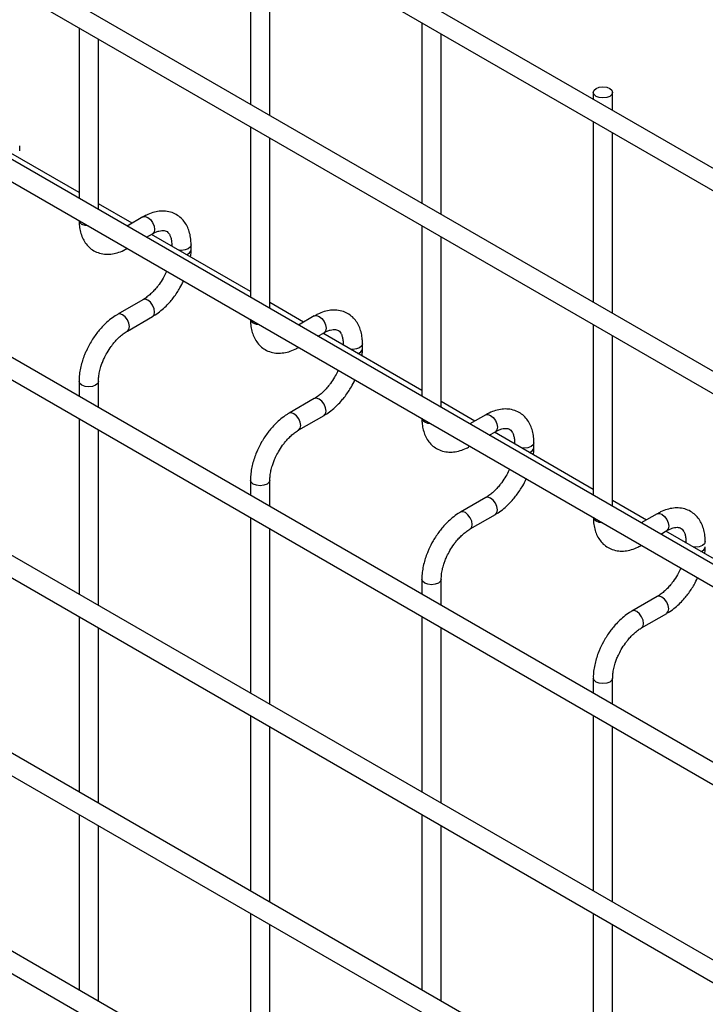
# Model space of a CAD drawing. Header units: inches. Extents: x 0.2 to 10.7, y 0.2 to 8.
# Tile 20 of 24: x 9.87 to 10.224, y 5.983 to 6.491. Entities that reach past the tile are written whole.
import ezdxf

# ---------------------------------------------------------------- set-up
doc = ezdxf.new("R2010")
doc.units = ezdxf.units.IN
doc.header["$MEASUREMENT"] = 0

msp = doc.modelspace()

# ---------------------------------------------------------------- linework, layer by layer
for p, q in [((10.51251292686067, 6.249827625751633), (7.422898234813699, 8.03342422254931)), ((7.417898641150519, 8.024763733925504), (10.50751333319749, 6.241167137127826)), ((10.51251292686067, 6.14520833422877), (7.422898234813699, 7.928804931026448)), ((7.417898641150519, 7.920144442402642), (10.50751333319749, 6.136547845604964)), ((7.417898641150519, 7.820628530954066), (10.50751333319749, 6.037031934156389)), ((10.40461002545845, 6.107983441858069), (7.5244373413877, 7.770671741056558)), ((10.51251292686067, 5.943624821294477), (7.422898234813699, 7.727221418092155)), ((7.417898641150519, 7.718560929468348), (10.50751333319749, 5.93496433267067)), ((10.51251292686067, 5.841557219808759), (7.422898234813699, 7.625153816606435)), ((7.417898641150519, 7.616493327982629), (10.50751333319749, 5.832896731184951)), ((10.51251292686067, 5.739489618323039), (7.422898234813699, 7.523086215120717)), ((7.417898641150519, 7.514425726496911), (10.50751333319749, 5.730829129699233)), ((10.51251292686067, 5.63742201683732), (7.422898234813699, 7.421018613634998)), ((7.417898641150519, 7.412358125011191), (10.50751333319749, 5.628761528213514)), ((9.989267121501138, 6.540344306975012), (9.989267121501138, 6.447271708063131)), ((9.999267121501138, 6.441498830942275), (9.999267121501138, 6.534571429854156)), ((10.07765546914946, 6.489318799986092), (10.07765546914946, 6.396246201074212)), ((9.900878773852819, 6.486750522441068), (9.900878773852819, 6.398781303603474)), ((9.91087877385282, 6.393008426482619), (9.91087877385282, 6.480977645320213)), ((10.08765546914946, 6.390473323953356), (10.08765546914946, 6.483545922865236)), ((10.16604381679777, 6.453426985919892), (10.16604381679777, 6.449839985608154)), ((10.17604381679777, 6.444067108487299), (10.17604381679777, 6.453426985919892)), ((9.989267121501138, 6.43572501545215), (9.989267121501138, 6.347755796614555)), ((10.16604381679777, 6.438293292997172), (10.16604381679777, 6.345220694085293)), ((9.900878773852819, 6.401794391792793), (9.84988218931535, 6.431234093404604)), ((9.999267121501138, 6.3419829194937), (9.999267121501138, 6.429952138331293)), ((10.17604381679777, 6.339447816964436), (10.17604381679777, 6.432520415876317)), ((9.870264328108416, 6.423253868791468), (9.870264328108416, 6.425856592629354)), ((9.92826972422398, 6.385981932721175), (9.91087877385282, 6.396021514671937)), ((9.933806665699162, 6.389178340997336), (9.925660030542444, 6.384475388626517)), ((10.07765546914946, 6.384699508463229), (10.07765546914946, 6.296730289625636)), ((9.935660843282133, 6.378702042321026), (9.938806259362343, 6.380517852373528)), ((9.989267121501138, 6.350768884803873), (9.93827053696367, 6.380208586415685)), ((10.08765546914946, 6.29095741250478), (10.08765546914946, 6.378926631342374)), ((9.948652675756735, 6.374831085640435), (9.948652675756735, 6.374215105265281)), ((9.948803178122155, 6.374128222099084), (9.94865268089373, 6.374826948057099)), ((9.958652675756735, 6.372228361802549), (9.958652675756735, 6.374831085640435)), ((9.933806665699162, 6.346514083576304), (9.92081357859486, 6.339013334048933)), ((10.0166580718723, 6.334956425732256), (9.999267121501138, 6.344996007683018)), ((9.92581317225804, 6.330352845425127), (9.938806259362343, 6.337853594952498)), ((10.02219501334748, 6.338152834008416), (10.01404837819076, 6.333449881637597)), ((10.16604381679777, 6.33367400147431), (10.16604381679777, 6.245704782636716)), ((10.02404919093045, 6.327676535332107), (10.02719460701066, 6.329492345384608)), ((10.07765546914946, 6.299743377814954), (10.02665888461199, 6.329183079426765)), ((10.17604381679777, 6.239931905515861), (10.17604381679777, 6.327901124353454)), ((10.03704102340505, 6.323805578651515), (10.03704102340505, 6.323189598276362)), ((10.03719152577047, 6.323102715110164), (10.03704102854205, 6.32380144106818)), ((10.04704102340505, 6.321202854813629), (10.04704102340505, 6.323805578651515)), ((9.900878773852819, 6.304485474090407), (9.900878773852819, 6.296713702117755)), ((9.91087877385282, 6.2909408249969), (9.91087877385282, 6.304485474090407)), ((10.02219501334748, 6.295488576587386), (10.00920192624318, 6.287987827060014)), ((10.10504641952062, 6.283930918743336), (10.08765546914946, 6.293970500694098)), ((10.01420151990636, 6.279327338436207), (10.02719460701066, 6.286828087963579)), ((10.1105833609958, 6.287127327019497), (10.10243672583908, 6.282424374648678)), ((9.900878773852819, 6.285167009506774), (9.900878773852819, 6.194646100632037)), ((9.91087877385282, 6.188873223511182), (9.91087877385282, 6.279394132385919)), ((10.11243753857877, 6.276651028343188), (10.11558295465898, 6.278466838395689)), ((10.16604381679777, 6.248717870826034), (10.11504723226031, 6.278157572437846)), ((10.12542937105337, 6.272780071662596), (10.12542937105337, 6.272164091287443)), ((10.12557987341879, 6.272077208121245), (10.12542937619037, 6.27277593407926)), ((10.13542937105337, 6.27017734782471), (10.13542937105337, 6.272780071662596)), ((9.989267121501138, 6.253459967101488), (9.989267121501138, 6.245688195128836)), ((9.999267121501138, 6.239915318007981), (9.999267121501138, 6.253459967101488)), ((10.1105833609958, 6.244463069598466), (10.0975902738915, 6.236962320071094)), ((10.19343476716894, 6.232905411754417), (10.17604381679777, 6.242944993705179)), ((10.10258986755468, 6.228301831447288), (10.11558295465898, 6.235802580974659)), ((10.19897170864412, 6.236101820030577), (10.1908250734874, 6.231398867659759)), ((9.989267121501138, 6.234141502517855), (9.989267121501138, 6.143620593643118)), ((9.999267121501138, 6.137847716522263), (9.999267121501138, 6.228368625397)), ((10.20082588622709, 6.225625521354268), (10.2039713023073, 6.227441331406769)), ((10.25443216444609, 6.197692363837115), (10.20343557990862, 6.227132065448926)), ((10.21381771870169, 6.221754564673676), (10.21381771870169, 6.221138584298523)), ((10.21396822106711, 6.221051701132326), (10.21381772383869, 6.221750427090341)), ((10.07765546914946, 6.202434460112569), (10.07765546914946, 6.194662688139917)), ((10.08765546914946, 6.188889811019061), (10.08765546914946, 6.202434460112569)), ((10.19897170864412, 6.193437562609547), (10.18597862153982, 6.185936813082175)), ((10.19097821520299, 6.177276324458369), (10.2039713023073, 6.18477707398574)), ((9.900878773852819, 6.183099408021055), (9.900878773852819, 6.092578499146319)), ((10.07765546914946, 6.183115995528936), (10.07765546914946, 6.092595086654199)), ((9.91087877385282, 6.086805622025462), (9.91087877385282, 6.177326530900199)), ((10.08765546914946, 6.086822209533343), (10.08765546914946, 6.17734311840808)), ((10.16604381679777, 6.151408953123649), (10.16604381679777, 6.143637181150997)), ((10.17604381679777, 6.137864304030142), (10.17604381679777, 6.151408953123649)), ((9.989267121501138, 6.132073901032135), (9.989267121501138, 6.041552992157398)), ((10.16604381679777, 6.132090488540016), (10.16604381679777, 6.041569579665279)), ((9.999267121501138, 6.035780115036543), (9.999267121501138, 6.12630102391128)), ((10.17604381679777, 6.035796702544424), (10.17604381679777, 6.126317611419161)), ((9.900878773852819, 6.081031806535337), (9.900878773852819, 5.9905108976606)), ((10.07765546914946, 6.081048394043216), (10.07765546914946, 5.99052748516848)), ((9.91087877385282, 5.984738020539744), (9.91087877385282, 6.075258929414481)), ((10.08765546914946, 5.984754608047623), (10.08765546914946, 6.07527551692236)), ((9.989267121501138, 6.030006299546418), (9.989267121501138, 5.93948539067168)), ((10.16604381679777, 6.030022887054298), (10.16604381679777, 5.939501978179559)), ((9.999267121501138, 5.933712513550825), (9.999267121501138, 6.024233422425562)), ((10.17604381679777, 5.933729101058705), (10.17604381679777, 6.024250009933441))]:
    msp.add_line(p, q)
at = {"flags": 128}
for points in [[(10.17457935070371, 6.455468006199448), (10.17566321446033, 6.454531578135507), (10.17604381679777, 6.453426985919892), (10.17566321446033, 6.452322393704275), (10.17457935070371, 6.451385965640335), (10.1729572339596, 6.450760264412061), (10.17104381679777, 6.450540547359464), (10.16913039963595, 6.450760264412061), (10.16750828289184, 6.451385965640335), (10.16642441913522, 6.452322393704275), (10.16604381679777, 6.453426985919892), (10.16642441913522, 6.454531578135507), (10.16750828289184, 6.455468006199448), (10.16913039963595, 6.456093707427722), (10.17104381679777, 6.456313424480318), (10.1729572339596, 6.456093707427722), (10.17457935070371, 6.455468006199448)], [(9.933806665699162, 6.389178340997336), (9.934953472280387, 6.389401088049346), (9.936306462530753, 6.388930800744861)], [(9.936306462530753, 6.388930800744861), (9.93765945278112, 6.387838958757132), (9.938806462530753, 6.386291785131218), (9.939572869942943, 6.384524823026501), (9.939841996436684, 6.382807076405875), (9.939572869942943, 6.381400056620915), (9.938806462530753, 6.380517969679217), (9.938806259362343, 6.380517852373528)], [(9.902343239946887, 6.385374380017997), (9.901259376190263, 6.386310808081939), (9.900889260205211, 6.387228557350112)], [(9.905555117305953, 6.384535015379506), (9.903965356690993, 6.384748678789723), (9.902343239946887, 6.385374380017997)], [(9.958652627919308, 6.374818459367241), (9.958272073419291, 6.37372649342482), (9.957188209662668, 6.372790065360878), (9.955566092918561, 6.372164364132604), (9.953652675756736, 6.371944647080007), (9.95243514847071, 6.372031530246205)], [(9.938821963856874, 6.337862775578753), (9.939572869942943, 6.338735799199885), (9.939841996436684, 6.340142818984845), (9.939572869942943, 6.341860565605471), (9.938806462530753, 6.343627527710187), (9.93765945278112, 6.3451747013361), (9.936306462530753, 6.34626654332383), (9.934953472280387, 6.346736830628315), (9.933814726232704, 6.346518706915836)], [(9.923313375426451, 6.338765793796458), (9.921960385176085, 6.339236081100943), (9.920813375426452, 6.339013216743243), (9.920798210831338, 6.339004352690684)], [(9.925804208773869, 6.330347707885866), (9.92581337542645, 6.330352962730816), (9.92657978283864, 6.331235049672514), (9.926848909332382, 6.332642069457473), (9.92657978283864, 6.3343598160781), (9.92581337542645, 6.336126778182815), (9.924666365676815, 6.337673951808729), (9.923313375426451, 6.338765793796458)], [(10.02219501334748, 6.338152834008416), (10.0233418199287, 6.338375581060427), (10.02469481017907, 6.337905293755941)], [(10.02469481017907, 6.337905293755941), (10.02604780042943, 6.336813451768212), (10.02719481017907, 6.335266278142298), (10.02796121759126, 6.333499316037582), (10.028230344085, 6.331781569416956), (10.02796121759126, 6.330374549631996), (10.02719481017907, 6.329492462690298), (10.02719460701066, 6.329492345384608)], [(9.990731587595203, 6.334348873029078), (9.989647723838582, 6.33528530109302), (9.989277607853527, 6.336203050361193)], [(9.993943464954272, 6.333509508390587), (9.992353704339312, 6.333723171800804), (9.990731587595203, 6.334348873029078)], [(10.04704097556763, 6.323792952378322), (10.04666042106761, 6.3227009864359), (10.04557655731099, 6.321764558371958), (10.04395444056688, 6.321138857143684), (10.04204102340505, 6.320919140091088), (10.04082349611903, 6.321006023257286)], [(9.910878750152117, 6.304494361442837), (9.91087877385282, 6.304485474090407), (9.910498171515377, 6.303380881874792), (9.909414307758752, 6.302444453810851), (9.907792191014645, 6.301818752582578), (9.905878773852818, 6.301599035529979), (9.903965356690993, 6.301818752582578), (9.902343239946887, 6.302444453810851), (9.901259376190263, 6.303380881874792), (9.900878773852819, 6.304485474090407), (9.900878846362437, 6.304501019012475)], [(10.02721031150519, 6.286837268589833), (10.02796121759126, 6.287710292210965), (10.028230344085, 6.289117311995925), (10.02796121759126, 6.290835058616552), (10.02719481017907, 6.292602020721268), (10.02604780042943, 6.294149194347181), (10.02469481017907, 6.295241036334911), (10.0233418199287, 6.295711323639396), (10.02220307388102, 6.295493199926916)], [(10.01170172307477, 6.287740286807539), (10.0103487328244, 6.288210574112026), (10.00920172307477, 6.287987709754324), (10.00918655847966, 6.287978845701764)], [(10.01419255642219, 6.279322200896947), (10.01420172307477, 6.279327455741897), (10.01496813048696, 6.280209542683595), (10.0152372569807, 6.281616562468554), (10.01496813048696, 6.283334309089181), (10.01420172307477, 6.285101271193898), (10.01305471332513, 6.28664844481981), (10.01170172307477, 6.287740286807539)], [(10.1105833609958, 6.287127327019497), (10.11173016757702, 6.287350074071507), (10.11308315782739, 6.286879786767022)], [(10.11308315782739, 6.286879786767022), (10.11443614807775, 6.285787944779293), (10.11558315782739, 6.284240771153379), (10.11634956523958, 6.282473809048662), (10.11661869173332, 6.280756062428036), (10.11634956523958, 6.279349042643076), (10.11558315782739, 6.278466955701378), (10.11558295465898, 6.278466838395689)], [(10.07911993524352, 6.283323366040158), (10.0780360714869, 6.2842597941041), (10.07766595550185, 6.285177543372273)], [(10.08233181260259, 6.282484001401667), (10.08074205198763, 6.282697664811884), (10.07911993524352, 6.283323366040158)], [(10.13542932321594, 6.272767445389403), (10.13504876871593, 6.271675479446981), (10.1339649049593, 6.270739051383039), (10.1323427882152, 6.270113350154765), (10.13042937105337, 6.269893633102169), (10.12921184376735, 6.269980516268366)], [(9.999267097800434, 6.253468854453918), (9.999267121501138, 6.253459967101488), (9.998886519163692, 6.252355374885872), (9.997802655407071, 6.251418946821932), (9.996180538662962, 6.250793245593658), (9.994267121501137, 6.25057352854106), (9.992353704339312, 6.250793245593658), (9.990731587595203, 6.251418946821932), (9.989647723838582, 6.252355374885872), (9.989267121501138, 6.253459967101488), (9.989267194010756, 6.253475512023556)], [(10.11559865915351, 6.235811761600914), (10.11634956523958, 6.236684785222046), (10.11661869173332, 6.238091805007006), (10.11634956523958, 6.239809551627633), (10.11558315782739, 6.241576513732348), (10.11443614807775, 6.243123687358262), (10.11308315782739, 6.244215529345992), (10.11173016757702, 6.244685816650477), (10.11059142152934, 6.244467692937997)], [(10.10009007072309, 6.23671477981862), (10.09873708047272, 6.237185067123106), (10.09759007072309, 6.236962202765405), (10.09757490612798, 6.236953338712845)], [(10.10258090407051, 6.228296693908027), (10.10259007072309, 6.228301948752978), (10.10335647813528, 6.229184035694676), (10.10362560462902, 6.230591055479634), (10.10335647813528, 6.232308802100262), (10.10259007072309, 6.234075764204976), (10.10144306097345, 6.23562293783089), (10.10009007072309, 6.23671477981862)], [(10.19897170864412, 6.236101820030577), (10.20011851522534, 6.236324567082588), (10.20147150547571, 6.235854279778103)], [(10.20147150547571, 6.235854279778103), (10.20282449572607, 6.234762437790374), (10.20397150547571, 6.23321526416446), (10.2047379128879, 6.231448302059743), (10.20500703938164, 6.229730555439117), (10.2047379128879, 6.228323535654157), (10.20397150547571, 6.227441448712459), (10.2039713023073, 6.227441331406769)], [(10.16750828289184, 6.232297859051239), (10.16642441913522, 6.233234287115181), (10.16605430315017, 6.234152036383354)], [(10.17072016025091, 6.231458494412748), (10.16913039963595, 6.231672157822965), (10.16750828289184, 6.232297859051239)], [(10.22381767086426, 6.221741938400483), (10.22343711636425, 6.220649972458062), (10.22235325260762, 6.21971354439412), (10.22073113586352, 6.219087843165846), (10.21881771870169, 6.218868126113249), (10.21760019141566, 6.218955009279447)], [(10.08765544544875, 6.202443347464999), (10.08765546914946, 6.202434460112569), (10.08727486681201, 6.201329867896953), (10.08619100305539, 6.200393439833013), (10.08456888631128, 6.199767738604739), (10.08265546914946, 6.199548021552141), (10.08074205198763, 6.199767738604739), (10.07911993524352, 6.200393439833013), (10.0780360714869, 6.201329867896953), (10.07765546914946, 6.202434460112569), (10.07765554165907, 6.202450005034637)], [(10.20398700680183, 6.184786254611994), (10.2047379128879, 6.185659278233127), (10.20500703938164, 6.187066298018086), (10.2047379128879, 6.188784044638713), (10.20397150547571, 6.190551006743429), (10.20282449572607, 6.192098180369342), (10.20147150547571, 6.193190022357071), (10.20011851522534, 6.193660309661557), (10.19897976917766, 6.193442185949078)], [(10.18847841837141, 6.1856892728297), (10.18712542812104, 6.186159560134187), (10.1859784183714, 6.185936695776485), (10.18596325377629, 6.185927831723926)], [(10.19096925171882, 6.177271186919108), (10.19097841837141, 6.177276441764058), (10.1917448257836, 6.178158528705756), (10.19201395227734, 6.179565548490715), (10.1917448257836, 6.181283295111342), (10.19097841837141, 6.183050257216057), (10.18983140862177, 6.184597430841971), (10.18847841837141, 6.1856892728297)], [(10.17604379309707, 6.151417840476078), (10.17604381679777, 6.151408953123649), (10.17566321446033, 6.150304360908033), (10.17457935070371, 6.149367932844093), (10.1729572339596, 6.148742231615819), (10.17104381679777, 6.148522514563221), (10.16913039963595, 6.148742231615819), (10.16750828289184, 6.149367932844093), (10.16642441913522, 6.150304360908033), (10.16604381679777, 6.151408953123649), (10.16604388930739, 6.151424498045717)]]:
    msp.add_lwpolyline(points, dxfattribs=at)
for centre, radius, start, end in [((9.955585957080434, 6.372826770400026), 0.003126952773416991, 283.614858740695, 348.7313798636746), ((10.04397430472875, 6.321801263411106), 0.003126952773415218, 283.6148587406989, 348.7313798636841), ((10.13236265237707, 6.270775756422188), 0.003126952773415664, 283.6148587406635, 348.7313798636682), ((10.22075100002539, 6.219750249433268), 0.003126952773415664, 283.6148587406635, 348.7313798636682)]:
    msp.add_arc(centre, radius, start, end)
for points, knots in [([(9.95861216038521, 6.37481440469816), (9.958611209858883, 6.375556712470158), (9.95860884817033, 6.377401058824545), (9.95815428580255, 6.380180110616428), (9.957270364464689, 6.383125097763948), (9.955908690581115, 6.385821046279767), (9.9540602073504, 6.388195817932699), (9.95169619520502, 6.390153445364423), (9.948797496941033, 6.391577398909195), (9.945573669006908, 6.392263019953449), (9.942210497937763, 6.392216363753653), (9.938897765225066, 6.391500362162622), (9.936073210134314, 6.39045573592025), (9.934407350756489, 6.38946707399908), (9.933815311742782, 6.389115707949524)], [0, 0, 0, 0, 0.05589071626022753, 0.138866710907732, 0.2228260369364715, 0.3073987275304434, 0.3926784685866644, 0.4797756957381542, 0.57110163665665, 0.6702050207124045, 0.7614786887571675, 0.8548581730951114, 0.9484172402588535, 1, 1, 1, 1]), ([(9.900920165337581, 6.387432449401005), (9.900920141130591, 6.386702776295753), (9.900920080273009, 6.384868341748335), (9.901368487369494, 6.382095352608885), (9.902246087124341, 6.379140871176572), (9.903601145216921, 6.376434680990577), (9.905442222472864, 6.374048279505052), (9.90779818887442, 6.372077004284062), (9.910688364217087, 6.370636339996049), (9.913906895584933, 6.369930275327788), (9.917269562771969, 6.369955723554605), (9.920587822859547, 6.370650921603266), (9.923459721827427, 6.371699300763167), (9.92517096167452, 6.372705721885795), (9.925804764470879, 6.373078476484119)], [0, 0, 0, 0, 0.05469716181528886, 0.1375113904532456, 0.2213111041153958, 0.3057267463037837, 0.3908379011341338, 0.4777236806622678, 0.5687524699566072, 0.6674427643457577, 0.7584724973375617, 0.8516333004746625, 0.9450484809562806, 1, 1, 1, 1]), ([(9.938802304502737, 6.380499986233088), (9.939336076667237, 6.380792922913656), (9.94048481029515, 6.381423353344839), (9.942087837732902, 6.381967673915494), (9.943567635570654, 6.382237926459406), (9.944807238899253, 6.382205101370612), (9.945844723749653, 6.381912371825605), (9.946651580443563, 6.381387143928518), (9.947440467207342, 6.380416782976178), (9.948090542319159, 6.379055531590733), (9.948508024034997, 6.377204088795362), (9.94870047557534, 6.375748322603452), (9.948647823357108, 6.374867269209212), (9.948645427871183, 6.374827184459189)], [0, 0, 0, 0, 0.07668623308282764, 0.165036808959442, 0.2549323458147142, 0.3489947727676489, 0.4542488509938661, 0.5907938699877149, 0.6966539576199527, 0.7976353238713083, 0.8969558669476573, 0.9953118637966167, 1, 1, 1, 1]), ([(9.958403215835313, 6.36858623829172), (9.958514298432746, 6.369469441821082), (9.95866986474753, 6.370706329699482), (9.958624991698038, 6.371876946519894), (9.95861216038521, 6.372211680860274)], [0, 0, 0, 0, 0.7140530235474, 1, 1, 1, 1]), ([(9.944242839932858, 6.357633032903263), (9.943551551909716, 6.356511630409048), (9.942579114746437, 6.354934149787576), (9.940952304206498, 6.35281603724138), (9.939513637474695, 6.351143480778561), (9.937746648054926, 6.349388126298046), (9.93590578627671, 6.347877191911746), (9.934559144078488, 6.346914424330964), (9.933888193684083, 6.346571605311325), (9.933813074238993, 6.346533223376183)], [0, 0, 0, 0, 0.2339460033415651, 0.3290926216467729, 0.4848865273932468, 0.6433764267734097, 0.8096067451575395, 0.9786836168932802, 1, 1, 1, 1]), ([(9.946023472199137, 6.361173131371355), (9.94591809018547, 6.360923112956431), (9.945411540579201, 6.359721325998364), (9.944759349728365, 6.358555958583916), (9.944242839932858, 6.357633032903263)], [0, 0, 0, 0, 0.2080388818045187, 1, 1, 1, 1]), ([(9.938797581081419, 6.337916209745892), (9.93926173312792, 6.338168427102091), (9.940744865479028, 6.338974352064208), (9.94307792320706, 6.340772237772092), (9.945689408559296, 6.343122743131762), (9.947847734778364, 6.345457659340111), (9.949730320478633, 6.347787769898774), (9.951375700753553, 6.350116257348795), (9.953134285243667, 6.352918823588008), (9.954130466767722, 6.354972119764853), (9.954706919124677, 6.356160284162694)], [0, 0, 0, 0, 0.07198222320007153, 0.2300090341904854, 0.3767626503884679, 0.5105024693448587, 0.6142640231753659, 0.7328660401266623, 0.8454197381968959, 1, 1, 1, 1]), ([(9.92082193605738, 6.338951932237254), (9.920395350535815, 6.338722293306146), (9.918944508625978, 6.337941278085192), (9.91663313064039, 6.336170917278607), (9.913992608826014, 6.333813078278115), (9.911810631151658, 6.331467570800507), (9.90992257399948, 6.329136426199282), (9.908228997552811, 6.326782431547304), (9.90718198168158, 6.325044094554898), (9.906654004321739, 6.324167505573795)], [0, 0, 0, 0, 0.07786554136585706, 0.2648251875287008, 0.4390147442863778, 0.5990004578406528, 0.7209984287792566, 0.8593082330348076, 1, 1, 1, 1]), ([(10.04700050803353, 6.323788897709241), (10.0469995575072, 6.324531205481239), (10.04699719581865, 6.326375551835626), (10.04654263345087, 6.329154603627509), (10.04565871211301, 6.332099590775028), (10.04429703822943, 6.334795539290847), (10.04244855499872, 6.33717031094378), (10.04008454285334, 6.339127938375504), (10.03718584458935, 6.340551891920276), (10.03396201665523, 6.34123751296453), (10.03059884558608, 6.341190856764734), (10.02728611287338, 6.340474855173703), (10.02446155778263, 6.339430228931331), (10.02279569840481, 6.338441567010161), (10.0222036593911, 6.338090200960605)], [0, 0, 0, 0, 0.05589071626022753, 0.138866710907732, 0.2228260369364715, 0.3073987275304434, 0.3926784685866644, 0.4797756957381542, 0.57110163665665, 0.6702050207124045, 0.7614786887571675, 0.8548581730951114, 0.9484172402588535, 1, 1, 1, 1]), ([(9.9893085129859, 6.336406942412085), (9.989308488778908, 6.335677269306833), (9.989308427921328, 6.333842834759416), (9.989756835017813, 6.331069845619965), (9.99063443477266, 6.328115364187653), (9.991989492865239, 6.325409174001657), (9.993830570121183, 6.323022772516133), (9.996186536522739, 6.321051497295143), (9.999076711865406, 6.31961083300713), (10.00229524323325, 6.318904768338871), (10.00565791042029, 6.318930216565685), (10.00897617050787, 6.319625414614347), (10.01184806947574, 6.320673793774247), (10.01355930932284, 6.321680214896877), (10.0141931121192, 6.3220529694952)], [0, 0, 0, 0, 0.05469716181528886, 0.1375113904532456, 0.2213111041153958, 0.3057267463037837, 0.3908379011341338, 0.4777236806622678, 0.5687524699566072, 0.6674427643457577, 0.7584724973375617, 0.8516333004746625, 0.9450484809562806, 1, 1, 1, 1]), ([(9.915314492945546, 6.319167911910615), (9.916007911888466, 6.320292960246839), (9.916983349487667, 6.321875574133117), (9.918614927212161, 6.324001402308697), (9.920057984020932, 6.32568077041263), (9.921830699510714, 6.327444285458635), (9.923678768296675, 6.328964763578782), (9.92503951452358, 6.329938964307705), (9.925722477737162, 6.330288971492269), (9.925806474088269, 6.330332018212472)], [0, 0, 0, 0, 0.2333375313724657, 0.328237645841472, 0.4836414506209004, 0.641755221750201, 0.8076147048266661, 0.976338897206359, 0.9999999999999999, 0.9999999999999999, 0.9999999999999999, 0.9999999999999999]), ([(10.02719065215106, 6.329474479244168), (10.02772442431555, 6.329767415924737), (10.02887315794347, 6.330397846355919), (10.03047618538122, 6.330942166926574), (10.03195598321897, 6.331212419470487), (10.03319558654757, 6.331179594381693), (10.03423307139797, 6.330886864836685), (10.03503992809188, 6.330361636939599), (10.03582881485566, 6.329391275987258), (10.03647888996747, 6.328030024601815), (10.03689637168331, 6.326178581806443), (10.03708882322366, 6.324722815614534), (10.03703617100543, 6.323841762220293), (10.0370337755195, 6.32380167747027)], [0, 0, 0, 0, 0.07668623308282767, 0.1650368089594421, 0.2549323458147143, 0.348994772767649, 0.4542488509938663, 0.5907938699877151, 0.6966539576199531, 0.7976353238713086, 0.8969558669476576, 0.9953118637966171, 1, 1, 1, 1]), ([(9.906654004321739, 6.324167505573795), (9.905887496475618, 6.322750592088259), (9.904808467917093, 6.320755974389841), (9.903527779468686, 6.317705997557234), (9.902588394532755, 6.315087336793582), (9.901728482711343, 6.311976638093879), (9.901146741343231, 6.308777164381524), (9.900862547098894, 6.30624674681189), (9.90090859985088, 6.3048525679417), (9.900920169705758, 6.304502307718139)], [0, 0, 0, 0, 0.2212676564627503, 0.3114829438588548, 0.4601641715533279, 0.6129454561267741, 0.7754446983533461, 0.9435848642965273, 1, 1, 1, 1]), ([(9.910892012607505, 6.304495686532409), (9.910911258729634, 6.30523542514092), (9.9109510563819, 6.306765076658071), (9.911397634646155, 6.309363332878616), (9.912064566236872, 6.311867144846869), (9.91288820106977, 6.31418323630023), (9.913894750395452, 6.316562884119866), (9.914791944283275, 6.318209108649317), (9.915314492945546, 6.319167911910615)], [0, 0, 0, 0, 0.1713768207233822, 0.3543776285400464, 0.5355422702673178, 0.6686577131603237, 0.8070177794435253, 1, 1, 1, 1]), ([(10.04679156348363, 6.317560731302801), (10.04690264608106, 6.318443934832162), (10.04705821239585, 6.319680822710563), (10.04701333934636, 6.320851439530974), (10.04700050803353, 6.321186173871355)], [0, 0, 0, 0, 0.7140530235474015, 0.9999999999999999, 0.9999999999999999, 0.9999999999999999, 0.9999999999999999]), ([(10.03263118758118, 6.306607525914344), (10.03193989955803, 6.305486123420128), (10.03096746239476, 6.303908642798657), (10.02934065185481, 6.301790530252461), (10.02790198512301, 6.300117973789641), (10.02613499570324, 6.298362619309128), (10.02429413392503, 6.296851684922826), (10.0229474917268, 6.295888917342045), (10.0222765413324, 6.295546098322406), (10.02220142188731, 6.295507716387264)], [0, 0, 0, 0, 0.2339460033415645, 0.3290926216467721, 0.4848865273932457, 0.6433764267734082, 0.8096067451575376, 0.978683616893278, 0.9999999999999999, 0.9999999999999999, 0.9999999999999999, 0.9999999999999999]), ([(10.03441181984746, 6.310147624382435), (10.03430643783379, 6.309897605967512), (10.03379988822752, 6.308695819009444), (10.03314769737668, 6.307530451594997), (10.03263118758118, 6.306607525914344)], [0, 0, 0, 0, 0.2080388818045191, 1, 1, 1, 1]), ([(10.02718592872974, 6.286890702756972), (10.02765008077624, 6.287142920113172), (10.02913321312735, 6.287948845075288), (10.03146627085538, 6.289746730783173), (10.03407775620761, 6.292097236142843), (10.03623608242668, 6.294432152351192), (10.03811866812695, 6.296762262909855), (10.03976404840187, 6.299090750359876), (10.04152263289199, 6.301893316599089), (10.04251881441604, 6.303946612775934), (10.04309526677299, 6.305134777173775)], [0, 0, 0, 0, 0.07198222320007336, 0.2300090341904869, 0.3767626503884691, 0.5105024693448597, 0.6142640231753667, 0.7328660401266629, 0.8454197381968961, 1, 1, 1, 1]), ([(10.0092102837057, 6.287926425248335), (10.00878369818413, 6.287696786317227), (10.0073328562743, 6.286915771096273), (10.00502147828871, 6.285145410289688), (10.00238095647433, 6.282787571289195), (10.00019897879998, 6.280442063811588), (9.9983109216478, 6.278110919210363), (9.99661734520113, 6.275756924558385), (9.995570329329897, 6.274018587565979), (9.995042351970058, 6.273141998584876)], [0, 0, 0, 0, 0.07786554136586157, 0.2648251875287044, 0.4390147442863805, 0.5990004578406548, 0.7209984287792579, 0.8593082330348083, 1, 1, 1, 1]), ([(10.13538885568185, 6.272763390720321), (10.13538790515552, 6.273505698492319), (10.13538554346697, 6.275350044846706), (10.13493098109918, 6.278129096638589), (10.13404705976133, 6.281074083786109), (10.13268538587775, 6.283770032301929), (10.13083690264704, 6.28614480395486), (10.12847289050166, 6.288102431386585), (10.12557419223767, 6.289526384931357), (10.12235036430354, 6.290212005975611), (10.1189871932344, 6.290165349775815), (10.1156744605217, 6.289449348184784), (10.11284990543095, 6.288404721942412), (10.11118404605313, 6.287416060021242), (10.11059200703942, 6.287064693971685)], [0, 0, 0, 0, 0.05589071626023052, 0.1388667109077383, 0.2228260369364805, 0.3073987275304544, 0.3926784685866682, 0.479775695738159, 0.5711016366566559, 0.6702050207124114, 0.7614786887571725, 0.8548581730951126, 0.9484172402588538, 1, 1, 1, 1]), ([(10.07769686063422, 6.285381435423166), (10.07769683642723, 6.284651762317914), (10.07769677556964, 6.282817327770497), (10.07814518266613, 6.280044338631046), (10.07902278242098, 6.277089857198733), (10.08037784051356, 6.274383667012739), (10.0822189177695, 6.271997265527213), (10.08457488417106, 6.270025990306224), (10.08746505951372, 6.268585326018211), (10.09068359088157, 6.267879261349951), (10.09404625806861, 6.267904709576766), (10.09736451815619, 6.268599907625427), (10.10023641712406, 6.269648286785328), (10.10194765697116, 6.270654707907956), (10.10258145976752, 6.271027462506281)], [0, 0, 0, 0, 0.05469716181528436, 0.1375113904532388, 0.2213111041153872, 0.3057267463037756, 0.3908379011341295, 0.4777236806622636, 0.5687524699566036, 0.6674427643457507, 0.7584724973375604, 0.8516333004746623, 0.9450484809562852, 1, 1, 1, 1]), ([(10.00370284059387, 6.268142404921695), (10.00439625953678, 6.269267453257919), (10.00537169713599, 6.270850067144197), (10.00700327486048, 6.272975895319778), (10.00844633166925, 6.27465526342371), (10.01021904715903, 6.276418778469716), (10.01206711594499, 6.277939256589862), (10.0134278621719, 6.278913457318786), (10.01411082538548, 6.27926346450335), (10.01419482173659, 6.279306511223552)], [0, 0, 0, 0, 0.233337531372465, 0.3282376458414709, 0.4836414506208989, 0.6417552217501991, 0.8076147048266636, 0.9763388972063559, 1, 1, 1, 1]), ([(10.11557899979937, 6.27844897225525), (10.11611277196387, 6.278741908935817), (10.11726150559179, 6.279372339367), (10.11886453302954, 6.279916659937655), (10.12034433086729, 6.280186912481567), (10.12158393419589, 6.280154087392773), (10.12262141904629, 6.279861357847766), (10.1234282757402, 6.279336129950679), (10.12421716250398, 6.278365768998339), (10.12486723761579, 6.277004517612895), (10.12528471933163, 6.275153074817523), (10.12547717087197, 6.273697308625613), (10.12542451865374, 6.272816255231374), (10.12542212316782, 6.27277617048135)], [0, 0, 0, 0, 0.07668623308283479, 0.1650368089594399, 0.2549323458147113, 0.348994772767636, 0.4542488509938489, 0.5907938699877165, 0.6966539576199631, 0.7976353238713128, 0.8969558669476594, 0.995311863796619, 1, 1, 1, 1]), ([(9.995042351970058, 6.273141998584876), (9.994275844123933, 6.27172508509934), (9.99319681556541, 6.269730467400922), (9.991916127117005, 6.266680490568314), (9.990976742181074, 6.264061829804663), (9.990116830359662, 6.260951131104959), (9.98953508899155, 6.257751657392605), (9.989250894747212, 6.255221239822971), (9.989296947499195, 6.253827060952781), (9.989308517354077, 6.25347680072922)], [0, 0, 0, 0, 0.2212676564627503, 0.3114829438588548, 0.4601641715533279, 0.6129454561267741, 0.7754446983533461, 0.9435848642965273, 1, 1, 1, 1]), ([(9.999280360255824, 6.253470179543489), (9.999299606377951, 6.254209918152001), (9.99933940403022, 6.255739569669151), (9.999785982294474, 6.258337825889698), (10.00045291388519, 6.26084163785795), (10.00127654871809, 6.263157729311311), (10.00228309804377, 6.265537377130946), (10.00318029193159, 6.267183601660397), (10.00370284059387, 6.268142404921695)], [0, 0, 0, 0, 0.1713768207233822, 0.3543776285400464, 0.5355422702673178, 0.6686577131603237, 0.8070177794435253, 1, 1, 1, 1]), ([(10.13517991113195, 6.266535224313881), (10.13529099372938, 6.267418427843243), (10.13544656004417, 6.268655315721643), (10.13540168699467, 6.269825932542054), (10.13538885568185, 6.270160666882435)], [0, 0, 0, 0, 0.7140530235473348, 0.9999999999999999, 0.9999999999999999, 0.9999999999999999, 0.9999999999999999]), ([(10.12280016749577, 6.259122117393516), (10.12269478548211, 6.258872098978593), (10.12218823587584, 6.257670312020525), (10.121536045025, 6.256504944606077), (10.12101953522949, 6.255582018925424)], [0, 0, 0, 0, 0.2080388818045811, 1, 1, 1, 1]), ([(10.12101953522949, 6.255582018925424), (10.12032824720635, 6.254460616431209), (10.11935581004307, 6.252883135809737), (10.11772899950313, 6.250765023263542), (10.11629033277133, 6.249092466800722), (10.11452334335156, 6.247337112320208), (10.11268248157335, 6.245826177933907), (10.11133583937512, 6.244863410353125), (10.11066488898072, 6.244520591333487), (10.11058976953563, 6.244482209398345)], [0, 0, 0, 0, 0.2339460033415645, 0.3290926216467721, 0.4848865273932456, 0.643376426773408, 0.809606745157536, 0.9786836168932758, 1, 1, 1, 1]), ([(10.11557427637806, 6.235865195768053), (10.11603842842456, 6.236117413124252), (10.11752156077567, 6.236923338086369), (10.1198546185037, 6.238721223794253), (10.12246610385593, 6.241071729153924), (10.124624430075, 6.243406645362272), (10.12650701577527, 6.245736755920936), (10.12815239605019, 6.248065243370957), (10.12991098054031, 6.250867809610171), (10.13090716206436, 6.252921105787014), (10.13148361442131, 6.254109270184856)], [0, 0, 0, 0, 0.07198222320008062, 0.2300090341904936, 0.3767626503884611, 0.5105024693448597, 0.6142640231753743, 0.7328660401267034, 0.8454197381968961, 1, 1, 1, 1]), ([(10.09759863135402, 6.236900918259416), (10.09717204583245, 6.236671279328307), (10.09572120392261, 6.235890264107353), (10.09340982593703, 6.234119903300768), (10.09076930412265, 6.231762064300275), (10.08858732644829, 6.229416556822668), (10.08669926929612, 6.227085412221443), (10.08500569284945, 6.224731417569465), (10.08395867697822, 6.222993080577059), (10.08343069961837, 6.222116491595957)], [0, 0, 0, 0, 0.07786554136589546, 0.2648251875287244, 0.439014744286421, 0.59900045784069, 0.7209984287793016, 0.8593082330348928, 0.9999999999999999, 0.9999999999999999, 0.9999999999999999, 0.9999999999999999]), ([(10.22377720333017, 6.221737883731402), (10.22377625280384, 6.2224801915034), (10.22377389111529, 6.224324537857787), (10.2233193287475, 6.22710358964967), (10.22243540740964, 6.23004857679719), (10.22107373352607, 6.232744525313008), (10.21922525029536, 6.235119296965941), (10.21686123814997, 6.237076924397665), (10.21396253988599, 6.238500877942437), (10.21073871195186, 6.239186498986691), (10.20737554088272, 6.239139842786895), (10.20406280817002, 6.238423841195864), (10.20123825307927, 6.237379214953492), (10.19957239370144, 6.236390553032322), (10.19898035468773, 6.236039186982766)], [0, 0, 0, 0, 0.05589071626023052, 0.1388667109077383, 0.2228260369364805, 0.3073987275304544, 0.3926784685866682, 0.479775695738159, 0.5711016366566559, 0.6702050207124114, 0.7614786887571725, 0.8548581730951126, 0.9484172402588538, 1, 1, 1, 1]), ([(10.16608520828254, 6.234355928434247), (10.16608518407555, 6.233626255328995), (10.16608512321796, 6.231791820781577), (10.16653353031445, 6.229018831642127), (10.1674111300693, 6.226064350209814), (10.16876618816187, 6.223358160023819), (10.17060726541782, 6.220971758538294), (10.17296323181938, 6.219000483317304), (10.17585340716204, 6.217559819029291), (10.17907193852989, 6.216853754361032), (10.18243460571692, 6.216879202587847), (10.1857528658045, 6.217574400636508), (10.18862476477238, 6.218622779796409), (10.19033600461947, 6.219629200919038), (10.19096980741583, 6.220001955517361)], [0, 0, 0, 0, 0.05469716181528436, 0.1375113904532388, 0.2213111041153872, 0.3057267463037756, 0.3908379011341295, 0.4777236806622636, 0.5687524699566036, 0.6674427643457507, 0.7584724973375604, 0.8516333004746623, 0.9450484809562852, 1, 1, 1, 1]), ([(10.09209118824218, 6.217116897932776), (10.0927846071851, 6.218241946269), (10.09376004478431, 6.219824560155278), (10.0953916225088, 6.221950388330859), (10.09683467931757, 6.223629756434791), (10.09860739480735, 6.225393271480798), (10.10045546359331, 6.226913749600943), (10.10181620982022, 6.227887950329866), (10.1024991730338, 6.22823795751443), (10.10258316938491, 6.228281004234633)], [0, 0, 0, 0, 0.2333375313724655, 0.3282376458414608, 0.483641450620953, 0.6417552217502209, 0.8076147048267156, 0.9763388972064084, 1, 1, 1, 1]), ([(10.20396734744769, 6.227423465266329), (10.20450111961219, 6.227716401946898), (10.2056498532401, 6.22834683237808), (10.20725288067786, 6.228891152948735), (10.20873267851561, 6.229161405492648), (10.20997228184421, 6.229128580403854), (10.21100976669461, 6.228835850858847), (10.21181662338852, 6.22831062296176), (10.2126055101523, 6.227340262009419), (10.21325558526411, 6.225979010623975), (10.21367306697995, 6.224127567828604), (10.21386551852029, 6.222671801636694), (10.21381286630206, 6.221790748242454), (10.21381047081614, 6.221750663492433)], [0, 0, 0, 0, 0.07668623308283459, 0.1650368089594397, 0.2549323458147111, 0.3489947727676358, 0.4542488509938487, 0.5907938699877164, 0.696653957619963, 0.7976353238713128, 0.8969558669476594, 0.995311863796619, 1, 1, 1, 1]), ([(10.08343069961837, 6.222116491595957), (10.08266419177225, 6.220699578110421), (10.08158516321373, 6.218704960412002), (10.08030447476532, 6.215654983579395), (10.07936508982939, 6.213036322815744), (10.07850517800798, 6.20992562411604), (10.07792343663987, 6.206726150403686), (10.07763924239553, 6.204195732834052), (10.07768529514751, 6.202801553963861), (10.07769686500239, 6.2024512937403)], [0, 0, 0, 0, 0.2212676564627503, 0.3114829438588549, 0.4601641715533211, 0.6129454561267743, 0.7754446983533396, 0.9435848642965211, 1, 1, 1, 1]), ([(10.08766870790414, 6.20244467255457), (10.08768795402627, 6.203184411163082), (10.08772775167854, 6.204714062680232), (10.08817432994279, 6.207312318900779), (10.08884126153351, 6.20981613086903), (10.08966489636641, 6.212132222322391), (10.09067144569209, 6.214511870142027), (10.09156863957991, 6.216158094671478), (10.09209118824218, 6.217116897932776)], [0, 0, 0, 0, 0.1713768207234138, 0.3543776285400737, 0.5355422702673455, 0.6686577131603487, 0.8070177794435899, 1, 1, 1, 1]), ([(10.22356825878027, 6.215509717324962), (10.2236793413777, 6.216392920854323), (10.22383490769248, 6.217629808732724), (10.22379003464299, 6.218800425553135), (10.22377720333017, 6.219135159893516)], [0, 0, 0, 0, 0.7140530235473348, 0.9999999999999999, 0.9999999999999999, 0.9999999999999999, 0.9999999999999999]), ([(10.21118851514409, 6.208096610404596), (10.21108313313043, 6.207846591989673), (10.21057658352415, 6.206644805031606), (10.20992439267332, 6.205479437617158), (10.20940788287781, 6.204556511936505)], [0, 0, 0, 0, 0.2080388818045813, 0.9999999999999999, 0.9999999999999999, 0.9999999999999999, 0.9999999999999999]), ([(10.20940788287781, 6.204556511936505), (10.20871659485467, 6.20343510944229), (10.20774415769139, 6.201857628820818), (10.20611734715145, 6.199739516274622), (10.20467868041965, 6.198066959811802), (10.20291169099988, 6.196311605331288), (10.20107082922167, 6.194800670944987), (10.19972418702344, 6.193837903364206), (10.19905323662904, 6.193495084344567), (10.19897811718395, 6.193456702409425)], [0, 0, 0, 0, 0.2339460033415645, 0.3290926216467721, 0.4848865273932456, 0.643376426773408, 0.809606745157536, 0.9786836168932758, 1, 1, 1, 1]), ([(10.20396262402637, 6.184839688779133), (10.20442677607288, 6.185091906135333), (10.20590990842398, 6.185897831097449), (10.20824296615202, 6.187695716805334), (10.21085445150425, 6.190046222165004), (10.21301277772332, 6.192381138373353), (10.21489536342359, 6.194711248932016), (10.21654074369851, 6.197039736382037), (10.21829932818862, 6.199842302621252), (10.21929550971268, 6.201895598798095), (10.21987196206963, 6.203083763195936)], [0, 0, 0, 0, 0.07198222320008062, 0.2300090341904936, 0.3767626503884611, 0.5105024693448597, 0.6142640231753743, 0.7328660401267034, 0.8454197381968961, 1, 1, 1, 1]), ([(10.18598697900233, 6.185875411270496), (10.18556039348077, 6.185645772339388), (10.18410955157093, 6.184864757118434), (10.18179817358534, 6.183094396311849), (10.17915765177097, 6.180736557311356), (10.17697567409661, 6.178391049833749), (10.17508761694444, 6.176059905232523), (10.17339404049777, 6.173705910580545), (10.17234702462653, 6.17196757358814), (10.17181904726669, 6.171090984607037)], [0, 0, 0, 0, 0.07786554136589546, 0.2648251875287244, 0.439014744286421, 0.59900045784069, 0.7209984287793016, 0.8593082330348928, 0.9999999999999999, 0.9999999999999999, 0.9999999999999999, 0.9999999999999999]), ([(10.1804795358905, 6.166091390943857), (10.18117295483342, 6.167216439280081), (10.18214839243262, 6.168799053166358), (10.18377997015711, 6.170924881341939), (10.18522302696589, 6.172604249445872), (10.18699574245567, 6.174367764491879), (10.18884381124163, 6.175888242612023), (10.19020455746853, 6.176862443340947), (10.19088752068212, 6.177212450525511), (10.19097151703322, 6.177255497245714)], [0, 0, 0, 0, 0.2333375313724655, 0.3282376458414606, 0.4836414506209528, 0.6417552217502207, 0.8076147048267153, 0.976338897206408, 0.9999999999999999, 0.9999999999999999, 0.9999999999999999, 0.9999999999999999]), ([(10.17181904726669, 6.171090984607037), (10.17105253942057, 6.169674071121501), (10.16997351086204, 6.167679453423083), (10.16869282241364, 6.164629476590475), (10.16775343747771, 6.162010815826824), (10.1668935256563, 6.15890011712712), (10.16631178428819, 6.155700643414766), (10.16602759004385, 6.153170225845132), (10.16607364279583, 6.151776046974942), (10.16608521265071, 6.151425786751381)], [0, 0, 0, 0, 0.2212676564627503, 0.3114829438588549, 0.4601641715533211, 0.6129454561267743, 0.7754446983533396, 0.9435848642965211, 1, 1, 1, 1]), ([(10.17605705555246, 6.151419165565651), (10.17607630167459, 6.152158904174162), (10.17611609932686, 6.153688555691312), (10.17656267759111, 6.156286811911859), (10.17722960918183, 6.158790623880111), (10.17805324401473, 6.161106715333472), (10.17905979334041, 6.163486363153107), (10.17995698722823, 6.165132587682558), (10.1804795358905, 6.166091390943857)], [0, 0, 0, 0, 0.1713768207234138, 0.3543776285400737, 0.5355422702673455, 0.6686577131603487, 0.8070177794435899, 1, 1, 1, 1])]:
    msp.add_open_spline(points, degree=3, knots=knots)

doc.saveas('drawing.dxf')
